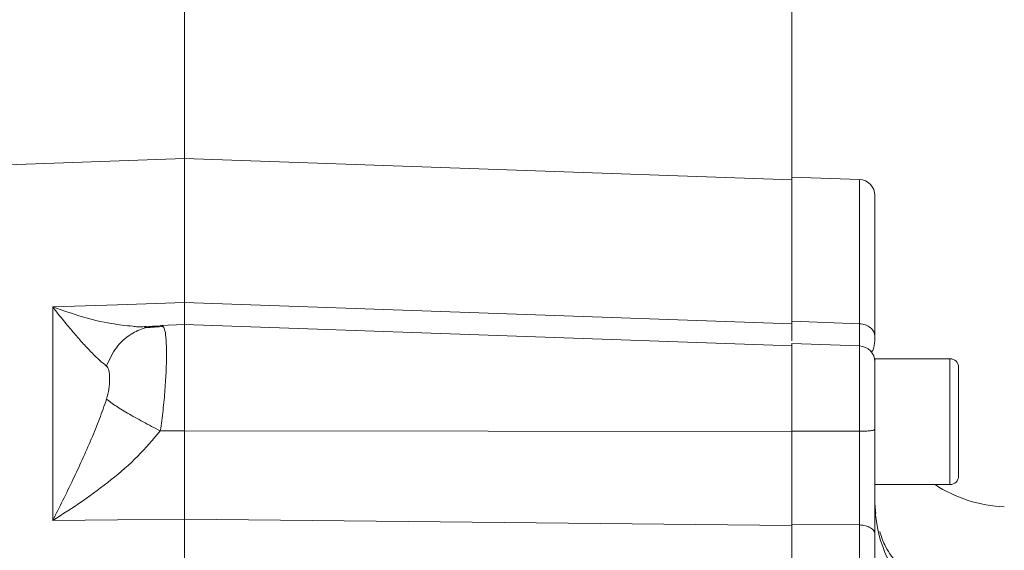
# Model space of a CAD drawing. Header units: inches. Extents: x 0.3 to 33.9, y 0.2 to 21.7.
# Tile 17 of 25: x 23.4 to 27.1, y 12.1 to 14. Entities that reach past the tile are written whole.
import ezdxf

# ---------------------------------------------------------------- set-up
doc = ezdxf.new("R2010")
doc.units = ezdxf.units.IN
doc.header["$MEASUREMENT"] = 0
doc.header["$PDSIZE"] = -1
doc.layers.add('SLD-0', color=7, linetype='Continuous', lineweight=15)
doc.styles.add('SLDTEXTSTYLE0', font='TXT', dxfattribs={"width": 0.75})
doc.dimstyles.new('SLDDIMSTYLE0', dxfattribs={"dimtxt": 0.25, "dimasz": 0.13, "dimexe": 0, "dimexo": 0.0625, "dimgap": 0.0625, "dimtad": 0, "dimtih": 1, "dimtoh": 1, "dimdec": 4, "dimrnd": 1e-09, "dimzin": 12, "dimdsep": 46, "dimtxsty": 'SLDTEXTSTYLE0', "dimsah": 1, "dimcen": 0.09, "dimadec": 0, "dimazin": 3, "dimtfac": 1, "dimtdec": 4, "dimtofl": 0, "dimtmove": 0, "dimatfit": 3, "dimfxl": 1, "dimfrac": 2, "dimtolj": 1, "dimtzin": 12, "dimarcsym": 0})

# ---------------------------------------------------------------- blocks, each defined once
blk = doc.blocks.new('*D20')
at = {"layer": 'SLD-0'}
for p, q in [((17.481, 11.1881), (17.481, 15.9238)), ((20.2734, 15.8356), (20.2226, 15.8356)), ((20.2226, 15.8356), (20.2226, 15.4387)), ((21.2316, 15.8356), (21.2824, 15.8356)), ((21.2824, 15.8356), (21.2824, 15.4387)), ((17.481, 15.7988), (20.1338, 15.7988)), ((24.024, 15.7988), (21.3712, 15.7988)), ((20.2226, 15.4387), (20.2734, 15.4387)), ((21.2824, 15.4387), (21.2316, 15.4387))]:
    blk.add_line(p, q, dxfattribs=at)
for points in [[(17.481, 15.7988), (17.611, 15.7788), (17.611, 15.8188)], [(24.024, 15.7988), (23.894, 15.8188), (23.894, 15.7788)]]:
    blk.add_solid(points, dxfattribs=at)
at = {"layer": 'SLD-0', "char_height": 0.25, "attachment_point": 1, "style": 'SLDTEXTSTYLE0'}
for s, insert in [('6.54', (20.3277, 16.2086, 0.0039)), ('166.2', (20.3369, 15.761, 0.0039))]:
    blk.add_mtext(s, dxfattribs=dict(at, insert=insert))
blk = doc.blocks.new('*D21')
at = {"layer": 'SLD-0'}
for p, q in [((24.024, 12.2217), (24.024, 15.9238)), ((28.0665, 11.0915), (28.0665, 15.9238)), ((25.5661, 15.8356), (25.5153, 15.8356)), ((25.5153, 15.8356), (25.5153, 15.4387)), ((26.5243, 15.8356), (26.5751, 15.8356)), ((26.5751, 15.8356), (26.5751, 15.4387)), ((24.024, 15.7988), (25.4265, 15.7988)), ((28.0665, 15.7988), (26.6639, 15.7988)), ((25.5153, 15.4387), (25.5661, 15.4387)), ((26.5751, 15.4387), (26.5243, 15.4387))]:
    blk.add_line(p, q, dxfattribs=at)
for points in [[(24.024, 15.7988), (24.154, 15.7788), (24.154, 15.8188)], [(28.0665, 15.7988), (27.9365, 15.8188), (27.9365, 15.7788)]]:
    blk.add_solid(points, dxfattribs=at)
at = {"layer": 'SLD-0', "char_height": 0.25, "attachment_point": 1, "style": 'SLDTEXTSTYLE0'}
for s, insert in [('4.04', (25.6204, 16.2086, -0.4389)), ('102.7', (25.6296, 15.761, -0.4389))]:
    blk.add_mtext(s, dxfattribs=dict(at, insert=insert))
blk = doc.blocks.new('*D22')
at = {"layer": 'SLD-0'}
for p, q in [((24.024, 12.2217), (24.024, 14.6575)), ((26.2885, 12.9587), (26.2885, 14.6575)), ((24.7695, 14.5693), (24.7187, 14.5693)), ((24.7187, 14.5693), (24.7187, 14.1724)), ((25.543, 14.5693), (25.5938, 14.5693)), ((25.5938, 14.5693), (25.5938, 14.1724)), ((24.024, 14.5325), (24.6299, 14.5325)), ((26.2885, 14.5325), (25.6826, 14.5325)), ((24.7187, 14.1724), (24.7695, 14.1724)), ((25.5938, 14.1724), (25.543, 14.1724))]:
    blk.add_line(p, q, dxfattribs=at)
for points in [[(24.024, 14.5325), (24.154, 14.5125), (24.154, 14.5525)], [(26.2885, 14.5325), (26.1585, 14.5525), (26.1585, 14.5125)]]:
    blk.add_solid(points, dxfattribs=at)
at = {"layer": 'SLD-0', "char_height": 0.25, "attachment_point": 1, "style": 'SLDTEXTSTYLE0'}
for s, insert in [('2.26', (24.7314, 14.9423, -0.4389)), ('57.5', (24.833, 14.4947, -0.4389))]:
    blk.add_mtext(s, dxfattribs=dict(at, insert=insert))
blk = doc.blocks.new('*D23')
at = {"layer": 'SLD-0'}
for p, q in [((19.456, 12.6125), (19.456, 14.6575)), ((24.024, 12.2217), (24.024, 14.6575)), ((21.2609, 14.5693), (21.2101, 14.5693)), ((21.2101, 14.5693), (21.2101, 14.1724)), ((22.2191, 14.5693), (22.2699, 14.5693)), ((22.2699, 14.5693), (22.2699, 14.1724)), ((19.456, 14.5325), (21.1213, 14.5325)), ((24.024, 14.5325), (22.3587, 14.5325)), ((21.2101, 14.1724), (21.2609, 14.1724)), ((22.2699, 14.1724), (22.2191, 14.1724))]:
    blk.add_line(p, q, dxfattribs=at)
for points in [[(19.456, 14.5325), (19.586, 14.5125), (19.586, 14.5525)], [(24.024, 14.5325), (23.894, 14.5525), (23.894, 14.5125)]]:
    blk.add_solid(points, dxfattribs=at)
at = {"layer": 'SLD-0', "char_height": 0.25, "attachment_point": 1, "style": 'SLDTEXTSTYLE0'}
for s, insert in [('4.57', (21.3152, 14.9423, -0.4389)), ('116.0', (21.3244, 14.4947, -0.4389))]:
    blk.add_mtext(s, dxfattribs=dict(at, insert=insert))

msp = doc.modelspace()

# ---------------------------------------------------------------- linework, layer by layer
at = {"color": 7, "linetype": 'Continuous', "lineweight": 15}
for p, q in [((24.02398, 13.51532), (20.48234, 13.39164)), ((26.28848, 13.43624), (24.02398, 13.51532)), ((24.02398, 12.97922), (24.02398, 13.51532)), ((26.54058, 13.43734), (26.28848, 13.44615)), ((26.28848, 13.44615), (26.28848, 12.90869)), ((23.53271, 12.96202), (23.77398, 12.97047)), ((23.53271, 12.16645), (23.53271, 12.96202)), ((23.77398, 12.97047), (24.02398, 12.97922)), ((24.02398, 12.97922), (26.28848, 12.89969)), ((23.94525, 12.88904), (23.88024, 12.88469)), ((24.02398, 12.89609), (23.9334, 12.89292)), ((26.28848, 12.81701), (24.02398, 12.89609)), ((24.02398, 12.89609), (24.02398, 12.5006)), ((26.54058, 12.89981), (26.28848, 12.90869)), ((26.54058, 12.81674), (26.28848, 12.82555)), ((26.28848, 12.82555), (26.28848, 12.4988)), ((26.87848, 12.76922), (26.59848, 12.76922)), ((26.59848, 12.30022), (26.59848, 12.76922)), ((24.02398, 12.5006), (23.93375, 12.50042)), ((26.28848, 12.49796), (24.02398, 12.5006)), ((26.54058, 12.49869), (26.28848, 12.4988)), ((26.59848, 12.30022), (26.87848, 12.30022)), ((26.60057, 12.2057), (26.59848, 12.22268)), ((26.60144, 12.19243), (26.59848, 12.22268)), ((23.77398, 12.16902), (23.53271, 12.16645)), ((24.02398, 12.1717), (23.77398, 12.16902)), ((24.02398, 12.1717), (24.02398, 12.05518)), ((26.28848, 12.14775), (24.02398, 12.1717)), ((26.54058, 12.14951), (26.28848, 12.15215)), ((26.28848, 12.15215), (26.28848, 8.71849)), ((26.54058, 12.14951), (26.54058, 8.72114))]:
    msp.add_line(p, q, dxfattribs=at)
at = {"color": 8, "linetype": 'Continuous', "lineweight": 15}
for p, q in [((26.54058, 13.43734), (26.54058, 12.89981)), ((23.87492, 12.88905), (23.93375, 12.89129)), ((26.54058, 12.81674), (26.54058, 12.49869)), ((26.87848, 12.30022), (26.87848, 12.76922))]:
    msp.add_line(p, q, dxfattribs=at)
at = {"color": 7, "linetype": 'Continuous', "lineweight": 15}
for centre, radius, start, end in [((26.53848, 13.37738), 0.06, 0, 88), ((26.53848, 12.75678), 0.06, 0, 88), ((26.87848, 12.73722), 0.032, 0, 90), ((27.09848, 12.71733), 0.5, 236.53529, 268), ((26.87848, 12.33222), 0.032, 270, 0), ((27.09848, 12.2374), 0.5, 180, 268)]:
    msp.add_arc(centre, radius, start, end, dxfattribs=at)
for points, knots in [([(26.59848, 13.37738), (26.59848, 13.37431), (26.59848, 13.36817), (26.59848, 13.31885), (26.59848, 13.24195), (26.59848, 13.13644), (26.59848, 13.00818), (26.59848, 12.9028), (26.59848, 12.85058)], [0, 0, 0, 0, 0.1715935, 0.3422715, 0.511803, 0.6773255, 0.840122, 1, 1, 1, 1]), ([(23.73323, 12.74195), (23.72461, 12.74884), (23.70675, 12.76311), (23.67578, 12.79352), (23.6426, 12.82891), (23.60819, 12.86832), (23.57169, 12.91216), (23.54642, 12.94449), (23.53271, 12.96202)], [0, 0, 0, 0, 0.1486337, 0.3078781, 0.478548, 0.6434013, 0.8065594, 1, 1, 1, 1]), ([(24.02399, 12.8976), (24.02399, 12.90046), (24.024, 12.90722), (24.02399, 12.93429), (24.02398, 12.96424), (24.02398, 12.97922)], [0, 0, 0, 0, 0.2684677, 0.6342217, 1, 1, 1, 1]), ([(23.73323, 12.74195), (23.74403, 12.76587), (23.76562, 12.8137), (23.81889, 12.86039), (23.87629, 12.88726), (23.9146, 12.88995), (23.93375, 12.89129)], [0, 0, 0, 0, 0.27979308, 0.55958538, 0.7797936, 1, 1, 1, 1]), ([(23.83136, 12.8903), (23.8375, 12.88938), (23.85337, 12.88699), (23.86672, 12.88827), (23.87492, 12.88905)], [0, 0, 0, 0, 0.38625738, 1, 1, 1, 1]), ([(23.93826, 12.89105), (23.94034, 12.89215), (23.94302, 12.89356), (23.94463, 12.88902), (23.94499, 12.888)], [0, 0, 0, 0, 0.7756077, 1, 1, 1, 1]), ([(26.28848, 12.90869), (26.28848, 12.89142), (26.28848, 12.86012), (26.28848, 12.84329), (26.28848, 12.83575)], [0, 0, 0, 0, 0.5517557, 1, 1, 1, 1]), ([(26.59848, 12.85058), (26.59762, 12.85689), (26.5959, 12.86952), (26.58261, 12.88556), (26.56353, 12.89703), (26.54823, 12.89888), (26.54058, 12.89981)], [0, 0, 0, 0, 0.2500015, 0.5000008, 0.7500003, 1, 1, 1, 1]), ([(23.88103, 12.88564), (23.88126, 12.8858), (23.8822, 12.88643), (23.87789, 12.88692), (23.87465, 12.88729)], [0, 0, 0, 0, 0.2472026, 1, 1, 1, 1]), ([(26.28848, 12.82555), (26.28848, 12.82518), (26.28848, 12.81918), (26.28848, 12.81806), (26.28848, 12.81701)], [0, 0, 0, 0, 0.060514, 1, 1, 1, 1]), ([(26.58672, 12.79626), (26.58809, 12.79703), (26.59192, 12.79916), (26.59535, 12.81441), (26.59811, 12.83218), (26.59837, 12.84455), (26.59848, 12.84991)], [0, 0, 0, 0, 0.1986478, 0.5565452, 0.8076444, 1, 1, 1, 1]), ([(23.73323, 12.61838), (23.73653, 12.63113), (23.74378, 12.65918), (23.74532, 12.69583), (23.74378, 12.72679), (23.73653, 12.73721), (23.73323, 12.74195)], [0, 0, 0, 0, 0.2272269, 0.4998347, 0.7727345, 1, 1, 1, 1]), ([(26.59848, 12.7554), (26.59848, 12.75572), (26.59848, 12.75681), (26.59848, 12.74635), (26.59848, 12.72485), (26.59848, 12.69305), (26.59848, 12.65334), (26.59848, 12.60705), (26.59848, 12.55684), (26.59848, 12.52303), (26.59848, 12.50635)], [0, 0, 0, 0, 0.0572216, 0.1934201, 0.3296183, 0.4622801, 0.5949418, 0.7311399, 0.8673383, 1, 1, 1, 1]), ([(26.91048, 12.33222), (26.91048, 12.33493), (26.91048, 12.33909), (26.91048, 12.36434), (26.91048, 12.39047), (26.91048, 12.42292), (26.91048, 12.47006), (26.91048, 12.53472), (26.91048, 12.59938), (26.91048, 12.64653), (26.91048, 12.67897), (26.91048, 12.7051), (26.91048, 12.73036), (26.91048, 12.73452), (26.91048, 12.73722)], [0, 0, 0, 0, 0.1197283, 0.1841803, 0.25, 0.3158198, 0.3802714, 0.5, 0.6197286, 0.6841802, 0.75, 0.8158197, 0.8802717, 1, 1, 1, 1]), ([(23.53271, 12.16645), (23.54535, 12.19141), (23.57062, 12.24128), (23.60717, 12.31649), (23.64259, 12.39236), (23.67578, 12.46772), (23.70675, 12.5429), (23.72461, 12.59381), (23.73323, 12.61838)], [0, 0, 0, 0, 0.1785463, 0.3565957, 0.5214522, 0.692119, 0.8513653, 1, 1, 1, 1]), ([(23.73323, 12.61838), (23.74266, 12.61119), (23.76153, 12.5968), (23.81002, 12.56695), (23.86848, 12.53389), (23.912, 12.51158), (23.93375, 12.50042)], [0, 0, 0, 0, 0.25000798, 0.50001235, 0.75000367, 1, 1, 1, 1]), ([(23.93375, 12.50042), (23.90642, 12.46808), (23.85059, 12.40205), (23.75044, 12.31644), (23.6438, 12.23666), (23.56985, 12.18992), (23.53271, 12.16645)], [0, 0, 0, 0, 0.2382257, 0.486485, 0.7420438, 1, 1, 1, 1]), ([(24.02398, 12.5006), (24.02398, 12.4717), (24.02398, 12.41392), (24.02397, 12.32818), (24.02398, 12.24572), (24.02398, 12.19637), (24.02398, 12.1717)], [0, 0, 0, 0, 0.2499991, 0.4999914, 0.749988, 1, 1, 1, 1]), ([(26.28848, 12.4988), (26.28848, 12.46633), (26.28848, 12.40621), (26.28848, 12.31842), (26.28848, 12.23304), (26.28848, 12.18043), (26.28848, 12.15215)], [0, 0, 0, 0, 0.2668539, 0.4941325, 0.7280068, 1, 1, 1, 1]), ([(26.59848, 12.50635), (26.59762, 12.50537), (26.5959, 12.5034), (26.58261, 12.5009), (26.56353, 12.49912), (26.54823, 12.49883), (26.54058, 12.49869)], [0, 0, 0, 0, 0.2500009, 0.5000017, 0.7500013, 1, 1, 1, 1]), ([(26.54058, 12.49869), (26.54062, 12.47087), (26.54069, 12.42119), (26.54072, 12.35491), (26.54073, 12.30021), (26.54071, 12.25709), (26.54068, 12.21613), (26.54063, 12.18167), (26.54059, 12.15902), (26.54058, 12.14951)], [0, 0, 0, 0, 0.227167, 0.4056623, 0.5434046, 0.6819467, 0.7782231, 0.9068662, 1, 1, 1, 1]), ([(26.59848, 12.50635), (26.59848, 12.47207), (26.59848, 12.4035), (26.59848, 12.30125), (26.59848, 12.20292), (26.59848, 12.14449), (26.59848, 12.11527)], [0, 0, 0, 0, 0.2500054, 0.5000376, 0.7499992, 1, 1, 1, 1]), ([(26.59848, 12.11527), (26.59762, 12.11966), (26.5959, 12.12844), (26.58261, 12.1396), (26.56353, 12.14757), (26.54823, 12.14886), (26.54058, 12.14951)], [0, 0, 0, 0, 0.2500009, 0.5000016, 0.750001, 1, 1, 1, 1]), ([(27.08103, 11.8313), (27.04912, 11.83357), (26.98529, 11.8381), (26.89386, 11.86289), (26.80995, 11.89987), (26.73648, 11.94895), (26.67698, 12.00816), (26.63545, 12.06759), (26.62191, 12.10832), (26.61643, 12.12478)], [0, 0, 0, 0, 0.1497463, 0.2994921, 0.4492378, 0.5989842, 0.74873, 0.8984758, 1, 1, 1, 1]), ([(26.59848, 12.11527), (26.59848, 12.03552), (26.59848, 11.87457), (26.59848, 11.61276), (26.59848, 11.3351), (26.59848, 11.04333), (26.59848, 10.74161), (26.59848, 10.43533), (26.59848, 10.12905), (26.59848, 9.82733), (26.59848, 9.53555), (26.59848, 9.25789), (26.59848, 8.99608), (26.59848, 8.83513), (26.59848, 8.75538)], [0, 0, 0, 0, 0.0799365, 0.1613321, 0.2440985, 0.328859, 0.4141979, 0.5, 0.5857968, 0.6711357, 0.7559015, 0.8386628, 0.920061, 1, 1, 1, 1])]:
    msp.add_open_spline(points, degree=3, knots=knots, dxfattribs=at)
at = {"color": 8, "linetype": 'Continuous', "lineweight": 15}
for points, knots in [([(23.53271, 12.96202), (23.56978, 12.94912), (23.64359, 12.92344), (23.74488, 12.89908), (23.80483, 12.89299), (23.83136, 12.8903)], [0, 0, 0, 0, 0.3600756, 0.7168048, 1, 1, 1, 1]), ([(23.94499, 12.888), (23.94718, 12.88401), (23.952, 12.87521), (23.95585, 12.84099), (23.95733, 12.79081), (23.95591, 12.72713), (23.95156, 12.65479), (23.94453, 12.57776), (23.93733, 12.52608), (23.93375, 12.50042)], [0, 0, 0, 0, 0.1217178, 0.2684268, 0.4174436, 0.5662925, 0.7128915, 0.8574027, 1, 1, 1, 1]), ([(26.54058, 12.89981), (26.54059, 12.89351), (26.54063, 12.87849), (26.54068, 12.86009), (26.54071, 12.84266), (26.54073, 12.82714), (26.54072, 12.8209), (26.54072, 12.81779)], [0, 0, 0, 0, 0.1567018, 0.3731499, 0.5351393, 0.7682419, 1, 1, 1, 1])]:
    msp.add_open_spline(points, degree=3, knots=knots, dxfattribs=at)
at = {"layer": 'SLD-0'}
msp.add_line((24.02398, 17.82849), (24.02398, 3.68039), dxfattribs=at)
msp.add_point((24.02398, 13.51532), dxfattribs=at)

# ---------------------------------------------------------------- dimensions: what is measured, and where the dimension line sits
for base, p1, p2, picture, middle in [((17.48098, 15.79879), (24.02398, 17.82849), (17.48098, 11.13806), '*D20', (20.75248, 15.79879)), ((28.06648, 15.79879), (24.02398, 12.1717), (28.06648, 11.04147), '*D21', (26.04523, 15.79879)), ((26.28848, 14.53245), (24.02398, 12.1717), (26.28848, 12.90869), '*D22', (25.15623, 14.53245)), ((19.45598, 14.53245), (24.02398, 12.1717), (19.45598, 12.56249), '*D23', (21.73998, 14.53245))]:
    dim = msp.add_linear_dim(base=base, p1=p1, p2=p2, dimstyle='SLDDIMSTYLE0', dxfattribs=at)
    dim.commit()
    dim.dimension.update_dxf_attribs({"geometry": picture, "text_midpoint": middle, "dimtype": 160})

doc.saveas('drawing.dxf')
